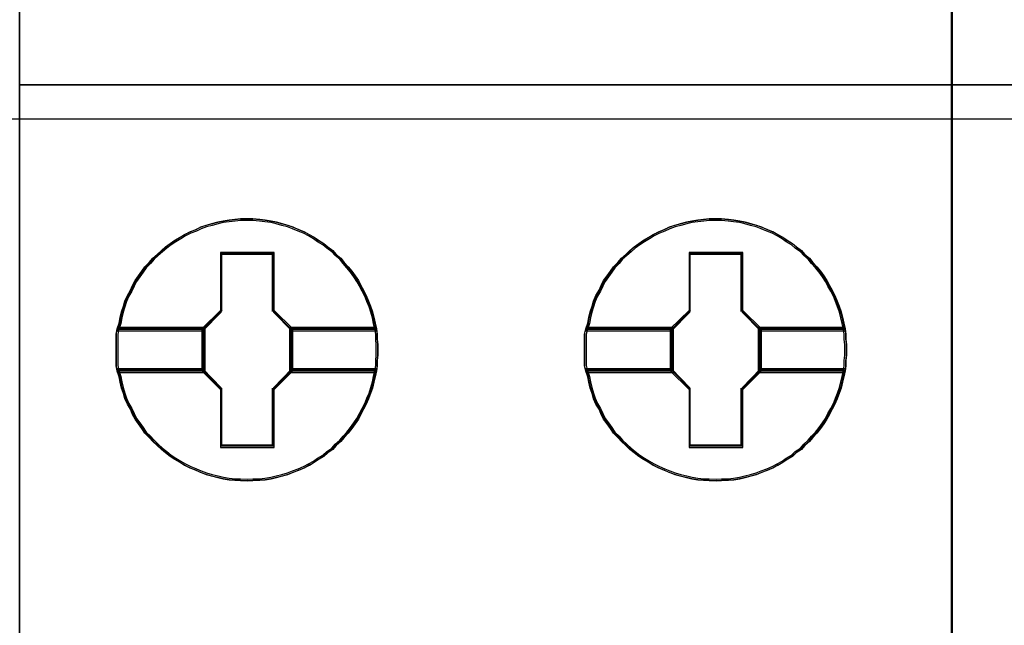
# Model space of a CAD drawing. Extents: x -631805 to -376315, y -40155 to 84873.
# Tile 65 of 256: x -618403 to -618213, y -31714 to -31597. Entities that reach past the tile are written whole.
import ezdxf

# ---------------------------------------------------------------- set-up
doc = ezdxf.new("R2010")
doc.units = 0
doc.header["$MEASUREMENT"] = 0
doc.layers.get('0').update_dxf_attribs({"color": 252})
doc.layers.add('45', color=8, linetype='Continuous')
doc.layers.add('50', color=7, linetype='Continuous')

# ---------------------------------------------------------------- blocks, each defined once
blk = doc.blocks.new('*U1010')
at = {"layer": '50', "color": 7}
blk.add_lwpolyline([(61.983887, -137.34823), (386.017439, -137.34823), (386.017439, -183.650891), (61.983887, -183.650891), (61.983887, -137.34823)], dxfattribs=at)
blk = doc.blocks.new('*U1016')
at = {"layer": '45', "color": 7}
for points in [[(169.995071, -118.993998), (188.008864, -118.993998), (188.008864, -118.993998), (188.008864, -201.999826), (188.008864, -201.999826), (169.995071, -201.999826), (169.995071, -201.999826), (169.995071, -118.993998), (169.995071, -118.993998)], [(169.995071, -182.988857), (188.008864, -182.988857), (169.995071, -182.988857)], [(176.916927, -188.107391), (176.916927, -188.213985), (176.905095, -188.314658), (176.905095, -188.41533), (176.887347, -188.516003), (176.863683, -188.628519), (176.840019, -188.735114), (176.810439, -188.84763), (176.774943, -188.954225), (176.733531, -189.054897), (176.692119, -189.161492), (176.638875, -189.256242), (176.585631, -189.356915), (176.538303, -189.451665), (176.479143, -189.540494), (176.414067, -189.629323), (176.343076, -189.718151), (176.266168, -189.801058), (176.201092, -189.878043), (176.112352, -189.955028), (176.047276, -190.032013), (175.946704, -190.097154), (175.869796, -190.168217), (175.769224, -190.227436), (175.6864, -190.286655), (175.591744, -190.339952), (175.491172, -190.39325), (175.3906, -190.434703), (175.278196, -190.476156), (175.177624, -190.51761), (175.071136, -190.547219), (174.958732, -190.576829), (174.852244, -190.600517), (174.73984, -190.618282), (174.633352, -190.630126), (174.5032, -190.636048), (174.396712, -190.64197), (174.260644, -190.636048), (174.154156, -190.630126), (174.041753, -190.618282), (173.929349, -190.600517), (173.822861, -190.576829), (173.704541, -190.547219), (173.598053, -190.51761), (173.491565, -190.476156), (173.396909, -190.434703), (173.290421, -190.39325), (173.183933, -190.339952), (173.095193, -190.286655), (172.994621, -190.227436), (172.905881, -190.168217), (172.817141, -190.097154), (172.734317, -190.032013), (172.651493, -189.955028), (172.568669, -189.878043), (172.497677, -189.801058), (172.414853, -189.718151), (172.355693, -189.629323), (172.290617, -189.540494), (172.225541, -189.451665), (172.178213, -189.356915), (172.136801, -189.256242), (172.077641, -189.161492), (172.030313, -189.054897), (172.000733, -188.954225), (171.965237, -188.84763), (171.941573, -188.735114), (171.917909, -188.628519), (171.882413, -188.516003), (171.858749, -188.41533), (171.858749, -188.314658), (171.858749, -188.213985), (171.858749, -188.107391), (171.858749, -188.006718), (171.858749, -187.906046), (171.858749, -187.805373), (171.882413, -187.704701), (171.917909, -187.592184), (171.941573, -187.479668), (171.965237, -187.373074), (172.000733, -187.266479), (172.030313, -187.165807), (172.077641, -187.059212), (172.136801, -186.95854), (172.178213, -186.863789), (172.225541, -186.769038), (172.290617, -186.68021), (172.355693, -186.591381), (172.414853, -186.502552), (172.497677, -186.419645), (172.568669, -186.336739), (172.651493, -186.265676), (172.734317, -186.188691), (172.817141, -186.117628), (172.905881, -186.052487), (172.994621, -185.993268), (173.095193, -185.934049), (173.183933, -185.880751), (173.290421, -185.827454), (173.396909, -185.786001), (173.491565, -185.738625), (173.598053, -185.703094), (173.704541, -185.673484), (173.822861, -185.643875), (173.929349, -185.620187), (174.041753, -185.602421), (174.154156, -185.590578), (174.260644, -185.578734), (174.396712, -185.578734), (174.5032, -185.578734), (174.633352, -185.590578), (174.73984, -185.602421), (174.852244, -185.620187), (174.958732, -185.643875), (175.071136, -185.673484), (175.177624, -185.703094), (175.278196, -185.738625), (175.3906, -185.786001), (175.491172, -185.827454), (175.591744, -185.880751), (175.6864, -185.934049), (175.769224, -185.993268), (175.869796, -186.052487), (175.946704, -186.117628), (176.047276, -186.188691), (176.112352, -186.265676), (176.201092, -186.336739), (176.266168, -186.419645), (176.343076, -186.502552), (176.414067, -186.591381), (176.479143, -186.68021), (176.538303, -186.769038), (176.585631, -186.863789), (176.638875, -186.95854), (176.692119, -187.059212), (176.733531, -187.165807), (176.774943, -187.266479), (176.810439, -187.373074), (176.840019, -187.479668), (176.863683, -187.592184), (176.887347, -187.704701), (176.905095, -187.805373), (176.905095, -187.906046), (176.916927, -188.006718), (176.916927, -188.107391)], [(174.39702, -185.578734), (174.260946, -185.578734), (174.154453, -185.590787), (174.042044, -185.60284), (173.929635, -185.620919), (173.823143, -185.645026), (173.704817, -185.675158), (173.598325, -185.705291), (173.491832, -185.74145), (173.397172, -185.789663), (173.290679, -185.831848), (173.184186, -185.886087), (173.095442, -185.940326), (172.994866, -186.000591), (172.906122, -186.060857), (172.817378, -186.127149), (172.73455, -186.199467), (172.651723, -186.277812), (172.568895, -186.350131), (172.4979, -186.434502), (172.415072, -186.518874), (172.35591, -186.609272), (172.290831, -186.69967), (172.225752, -186.790068), (172.178422, -186.886493), (172.137008, -186.982917), (172.077845, -187.085368), (172.030515, -187.193846), (172.000934, -187.296297), (171.965436, -187.404775), (171.941771, -187.513253), (171.918106, -187.627757), (171.882609, -187.742261), (173.533246, -187.742261), (173.888221, -187.380669), (173.888221, -186.247679), (174.899902, -186.247679), (174.899902, -187.380669), (175.254878, -187.742261), (176.887766, -187.742261), (176.864101, -187.627757), (176.840436, -187.513253), (176.810854, -187.404775), (176.775357, -187.296297), (176.733943, -187.193846), (176.692529, -187.085368), (176.639283, -186.982917), (176.586037, -186.886493), (176.538706, -186.790068), (176.479544, -186.69967), (176.414465, -186.609272), (176.34347, -186.518874), (176.266558, -186.434502), (176.20148, -186.350131), (176.112736, -186.277812), (176.047657, -186.199467), (175.94708, -186.127149), (175.870169, -186.060857), (175.769592, -186.000591), (175.686765, -185.940326), (175.592105, -185.886087), (175.491528, -185.831848), (175.390952, -185.789663), (175.278543, -185.74145), (175.177966, -185.705291), (175.071474, -185.675158), (174.959065, -185.645026), (174.852572, -185.620919), (174.740163, -185.60284), (174.63367, -185.590787), (174.503513, -185.578734), (174.39702, -185.578734)], [(171.882609, -187.742261), (173.533246, -187.742261), (173.888221, -187.380669), (173.888221, -186.247679), (174.899902, -186.247679), (174.899902, -187.380669), (175.254878, -187.742261), (176.887766, -187.742261), (176.864101, -187.627757), (176.840436, -187.513253), (176.810854, -187.404775), (176.775357, -187.296297), (176.733943, -187.193846), (176.692529, -187.085368), (176.639283, -186.982917), (176.586037, -186.886493), (176.538706, -186.790068), (176.479544, -186.69967), (176.414465, -186.609272), (176.34347, -186.518874), (176.266558, -186.434502), (176.20148, -186.350131), (176.112736, -186.277812), (176.047657, -186.199467), (175.94708, -186.127149), (175.870169, -186.060857), (175.769592, -186.000591), (175.686765, -185.940326), (175.592105, -185.886087), (175.491528, -185.831848), (175.390952, -185.789663), (175.278543, -185.74145), (175.177966, -185.705291), (175.071474, -185.675158), (174.959065, -185.645026), (174.852572, -185.620919), (174.740163, -185.60284), (174.63367, -185.590787), (174.503513, -185.578734), (174.39702, -185.578734), (174.260946, -185.578734), (174.154453, -185.590787), (174.042044, -185.60284), (173.929635, -185.620919), (173.823143, -185.645026), (173.704817, -185.675158), (173.598325, -185.705291), (173.491832, -185.74145), (173.397172, -185.789663), (173.290679, -185.831848), (173.184186, -185.886087), (173.095442, -185.940326), (172.994866, -186.000591), (172.906122, -186.060857), (172.817378, -186.127149), (172.73455, -186.199467), (172.651723, -186.277812), (172.568895, -186.350131), (172.4979, -186.434502), (172.415072, -186.518874), (172.35591, -186.609272), (172.290831, -186.69967), (172.225752, -186.790068), (172.178422, -186.886493), (172.137008, -186.982917), (172.077845, -187.085368), (172.030515, -187.193846), (172.000934, -187.296297), (171.965436, -187.404775), (171.941771, -187.513253), (171.918106, -187.627757), (171.882609, -187.742261)], [(185.967566, -188.107391), (185.967566, -188.213985), (185.955734, -188.314658), (185.955734, -188.41533), (185.937986, -188.516003), (185.914322, -188.628519), (185.890658, -188.735114), (185.861078, -188.84763), (185.825582, -188.954225), (185.78417, -189.054897), (185.742758, -189.161492), (185.689514, -189.256242), (185.63627, -189.356915), (185.588942, -189.451665), (185.529782, -189.540494), (185.464706, -189.629323), (185.393714, -189.718151), (185.316807, -189.801058), (185.251731, -189.878043), (185.162991, -189.955028), (185.097915, -190.032013), (184.997343, -190.097154), (184.920435, -190.168217), (184.819863, -190.227436), (184.737039, -190.286655), (184.642383, -190.339952), (184.541811, -190.39325), (184.441239, -190.434703), (184.328835, -190.476156), (184.228263, -190.51761), (184.121775, -190.547219), (184.009371, -190.576829), (183.902883, -190.600517), (183.790479, -190.618282), (183.683991, -190.630126), (183.553839, -190.636048), (183.447351, -190.64197), (183.311283, -190.636048), (183.204795, -190.630126), (183.092391, -190.618282), (182.979988, -190.600517), (182.8735, -190.576829), (182.75518, -190.547219), (182.648692, -190.51761), (182.542204, -190.476156), (182.447548, -190.434703), (182.34106, -190.39325), (182.234572, -190.339952), (182.145832, -190.286655), (182.04526, -190.227436), (181.95652, -190.168217), (181.86778, -190.097154), (181.784956, -190.032013), (181.702132, -189.955028), (181.619308, -189.878043), (181.548316, -189.801058), (181.465492, -189.718151), (181.406332, -189.629323), (181.341256, -189.540494), (181.27618, -189.451665), (181.228852, -189.356915), (181.18744, -189.256242), (181.12828, -189.161492), (181.080952, -189.054897), (181.051372, -188.954225), (181.015876, -188.84763), (180.992212, -188.735114), (180.968548, -188.628519), (180.933052, -188.516003), (180.909388, -188.41533), (180.909388, -188.314658), (180.909388, -188.213985), (180.909388, -188.107391), (180.909388, -188.006718), (180.909388, -187.906046), (180.909388, -187.805373), (180.933052, -187.704701), (180.968548, -187.592184), (180.992212, -187.479668), (181.015876, -187.373074), (181.051372, -187.266479), (181.080952, -187.165807), (181.12828, -187.059212), (181.18744, -186.95854), (181.228852, -186.863789), (181.27618, -186.769038), (181.341256, -186.68021), (181.406332, -186.591381), (181.465492, -186.502552), (181.548316, -186.419645), (181.619308, -186.336739), (181.702132, -186.265676), (181.784956, -186.188691), (181.86778, -186.117628), (181.95652, -186.052487), (182.04526, -185.993268), (182.145832, -185.934049), (182.234572, -185.880751), (182.34106, -185.827454), (182.447548, -185.786001), (182.542204, -185.738625), (182.648692, -185.703094), (182.75518, -185.673484), (182.8735, -185.643875), (182.979988, -185.620187), (183.092391, -185.602421), (183.204795, -185.590578), (183.311283, -185.578734), (183.447351, -185.578734), (183.553839, -185.578734), (183.683991, -185.590578), (183.790479, -185.602421), (183.902883, -185.620187), (184.009371, -185.643875), (184.121775, -185.673484), (184.228263, -185.703094), (184.328835, -185.738625), (184.441239, -185.786001), (184.541811, -185.827454), (184.642383, -185.880751), (184.737039, -185.934049), (184.819863, -185.993268), (184.920435, -186.052487), (184.997343, -186.117628), (185.097915, -186.188691), (185.162991, -186.265676), (185.251731, -186.336739), (185.316807, -186.419645), (185.393714, -186.502552), (185.464706, -186.591381), (185.529782, -186.68021), (185.588942, -186.769038), (185.63627, -186.863789), (185.689514, -186.95854), (185.742758, -187.059212), (185.78417, -187.165807), (185.825582, -187.266479), (185.861078, -187.373074), (185.890658, -187.479668), (185.914322, -187.592184), (185.937986, -187.704701), (185.955734, -187.805373), (185.955734, -187.906046), (185.967566, -188.006718), (185.967566, -188.107391)], [(183.447659, -185.578734), (183.311585, -185.578734), (183.205092, -185.590787), (183.092683, -185.60284), (182.980274, -185.620919), (182.873781, -185.645026), (182.755456, -185.675158), (182.648964, -185.705291), (182.542471, -185.74145), (182.447811, -185.789663), (182.341318, -185.831848), (182.234825, -185.886087), (182.146081, -185.940326), (182.045505, -186.000591), (181.956761, -186.060857), (181.868017, -186.127149), (181.785189, -186.199467), (181.702362, -186.277812), (181.619534, -186.350131), (181.548539, -186.434502), (181.465711, -186.518874), (181.406549, -186.609272), (181.34147, -186.69967), (181.276391, -186.790068), (181.229061, -186.886493), (181.187647, -186.982917), (181.128484, -187.085368), (181.081154, -187.193846), (181.051573, -187.296297), (181.016075, -187.404775), (180.99241, -187.513253), (180.968745, -187.627757), (180.933248, -187.742261), (182.583885, -187.742261), (182.93886, -187.380669), (182.93886, -186.247679), (183.950541, -186.247679), (183.950541, -187.380669), (184.305517, -187.742261), (185.938405, -187.742261), (185.91474, -187.627757), (185.891075, -187.513253), (185.861493, -187.404775), (185.825996, -187.296297), (185.784582, -187.193846), (185.743168, -187.085368), (185.689922, -186.982917), (185.636675, -186.886493), (185.589345, -186.790068), (185.530183, -186.69967), (185.465104, -186.609272), (185.394109, -186.518874), (185.317197, -186.434502), (185.252119, -186.350131), (185.163375, -186.277812), (185.098296, -186.199467), (184.997719, -186.127149), (184.920808, -186.060857), (184.820231, -186.000591), (184.737404, -185.940326), (184.642744, -185.886087), (184.542167, -185.831848), (184.441591, -185.789663), (184.329182, -185.74145), (184.228605, -185.705291), (184.122113, -185.675158), (184.009704, -185.645026), (183.903211, -185.620919), (183.790802, -185.60284), (183.684309, -185.590787), (183.554152, -185.578734), (183.447659, -185.578734)], [(180.933248, -187.742261), (182.583885, -187.742261), (182.93886, -187.380669), (182.93886, -186.247679), (183.950541, -186.247679), (183.950541, -187.380669), (184.305517, -187.742261), (185.938405, -187.742261), (185.91474, -187.627757), (185.891075, -187.513253), (185.861493, -187.404775), (185.825996, -187.296297), (185.784582, -187.193846), (185.743168, -187.085368), (185.689922, -186.982917), (185.636675, -186.886493), (185.589345, -186.790068), (185.530183, -186.69967), (185.465104, -186.609272), (185.394109, -186.518874), (185.317197, -186.434502), (185.252119, -186.350131), (185.163375, -186.277812), (185.098296, -186.199467), (184.997719, -186.127149), (184.920808, -186.060857), (184.820231, -186.000591), (184.737404, -185.940326), (184.642744, -185.886087), (184.542167, -185.831848), (184.441591, -185.789663), (184.329182, -185.74145), (184.228605, -185.705291), (184.122113, -185.675158), (184.009704, -185.645026), (183.903211, -185.620919), (183.790802, -185.60284), (183.684309, -185.590787), (183.554152, -185.578734), (183.447659, -185.578734), (183.311585, -185.578734), (183.205092, -185.590787), (183.092683, -185.60284), (182.980274, -185.620919), (182.873781, -185.645026), (182.755456, -185.675158), (182.648964, -185.705291), (182.542471, -185.74145), (182.447811, -185.789663), (182.341318, -185.831848), (182.234825, -185.886087), (182.146081, -185.940326), (182.045505, -186.000591), (181.956761, -186.060857), (181.868017, -186.127149), (181.785189, -186.199467), (181.702362, -186.277812), (181.619534, -186.350131), (181.548539, -186.434502), (181.465711, -186.518874), (181.406549, -186.609272), (181.34147, -186.69967), (181.276391, -186.790068), (181.229061, -186.886493), (181.187647, -186.982917), (181.128484, -187.085368), (181.081154, -187.193846), (181.051573, -187.296297), (181.016075, -187.404775), (180.99241, -187.513253), (180.968745, -187.627757), (180.933248, -187.742261)], [(174.396869, -185.610511), (174.262525, -185.610511), (174.157386, -185.62221), (174.046406, -185.633909), (173.935426, -185.651458), (173.830287, -185.674856), (173.713466, -185.704103), (173.608327, -185.733351), (173.503188, -185.768448), (173.409731, -185.815244), (173.304592, -185.856191), (173.199453, -185.908836), (173.111837, -185.961482), (173.012539, -186.019977), (172.924924, -186.078472), (172.837308, -186.142816), (172.755533, -186.21301), (172.673758, -186.289054), (172.591984, -186.359248), (172.521891, -186.441141), (172.440116, -186.523034), (172.381706, -186.610777), (172.317454, -186.698519), (172.253202, -186.786262), (172.206474, -186.879854), (172.165587, -186.973446), (172.107176, -187.072887), (172.060448, -187.178178), (172.031242, -187.27762), (171.996196, -187.382911), (171.972832, -187.488202), (171.949468, -187.599343), (171.914421, -187.710483), (173.544075, -187.710483), (173.894539, -187.359513), (173.894539, -186.259806), (174.893359, -186.259806), (174.893359, -187.359513), (175.243822, -187.710483), (176.855953, -187.710483), (176.832589, -187.599343), (176.809225, -187.488202), (176.78002, -187.382911), (176.744973, -187.27762), (176.704086, -187.178178), (176.663199, -187.072887), (176.610629, -186.973446), (176.55806, -186.879854), (176.511331, -186.786262), (176.452921, -186.698519), (176.388669, -186.610777), (176.318576, -186.523034), (176.242643, -186.441141), (176.178391, -186.359248), (176.090775, -186.289054), (176.026524, -186.21301), (175.927226, -186.142816), (175.851292, -186.078472), (175.751994, -186.019977), (175.670219, -185.961482), (175.576762, -185.908836), (175.477465, -185.856191), (175.378167, -185.815244), (175.267187, -185.768448), (175.167889, -185.733351), (175.06275, -185.704103), (174.95177, -185.674856), (174.846631, -185.651458), (174.735651, -185.633909), (174.630512, -185.62221), (174.502008, -185.610511), (174.396869, -185.610511)], [(171.914421, -187.710483), (173.544075, -187.710483), (173.894539, -187.359513), (173.894539, -186.259806), (174.893359, -186.259806), (174.893359, -187.359513), (175.243822, -187.710483), (176.855953, -187.710483), (176.832589, -187.599343), (176.809225, -187.488202), (176.78002, -187.382911), (176.744973, -187.27762), (176.704086, -187.178178), (176.663199, -187.072887), (176.610629, -186.973446), (176.55806, -186.879854), (176.511331, -186.786262), (176.452921, -186.698519), (176.388669, -186.610777), (176.318576, -186.523034), (176.242643, -186.441141), (176.178391, -186.359248), (176.090775, -186.289054), (176.026524, -186.21301), (175.927226, -186.142816), (175.851292, -186.078472), (175.751994, -186.019977), (175.670219, -185.961482), (175.576762, -185.908836), (175.477465, -185.856191), (175.378167, -185.815244), (175.267187, -185.768448), (175.167889, -185.733351), (175.06275, -185.704103), (174.95177, -185.674856), (174.846631, -185.651458), (174.735651, -185.633909), (174.630512, -185.62221), (174.502008, -185.610511), (174.396869, -185.610511), (174.262525, -185.610511), (174.157386, -185.62221), (174.046406, -185.633909), (173.935426, -185.651458), (173.830287, -185.674856), (173.713466, -185.704103), (173.608327, -185.733351), (173.503188, -185.768448), (173.409731, -185.815244), (173.304592, -185.856191), (173.199453, -185.908836), (173.111837, -185.961482), (173.012539, -186.019977), (172.924924, -186.078472), (172.837308, -186.142816), (172.755533, -186.21301), (172.673758, -186.289054), (172.591984, -186.359248), (172.521891, -186.441141), (172.440116, -186.523034), (172.381706, -186.610777), (172.317454, -186.698519), (172.253202, -186.786262), (172.206474, -186.879854), (172.165587, -186.973446), (172.107176, -187.072887), (172.060448, -187.178178), (172.031242, -187.27762), (171.996196, -187.382911), (171.972832, -187.488202), (171.949468, -187.599343), (171.914421, -187.710483)], [(183.447508, -185.610511), (183.313164, -185.610511), (183.208025, -185.62221), (183.097045, -185.633909), (182.986065, -185.651458), (182.880926, -185.674856), (182.764105, -185.704103), (182.658966, -185.733351), (182.553827, -185.768448), (182.46037, -185.815244), (182.355231, -185.856191), (182.250092, -185.908836), (182.162476, -185.961482), (182.063178, -186.019977), (181.975563, -186.078472), (181.887947, -186.142816), (181.806172, -186.21301), (181.724397, -186.289054), (181.642623, -186.359248), (181.57253, -186.441141), (181.490755, -186.523034), (181.432345, -186.610777), (181.368093, -186.698519), (181.303841, -186.786262), (181.257113, -186.879854), (181.216226, -186.973446), (181.157815, -187.072887), (181.111087, -187.178178), (181.081881, -187.27762), (181.046835, -187.382911), (181.023471, -187.488202), (181.000106, -187.599343), (180.96506, -187.710483), (182.594714, -187.710483), (182.945178, -187.359513), (182.945178, -186.259806), (183.943998, -186.259806), (183.943998, -187.359513), (184.294461, -187.710483), (185.906592, -187.710483), (185.883228, -187.599343), (185.859864, -187.488202), (185.830659, -187.382911), (185.795612, -187.27762), (185.754725, -187.178178), (185.713838, -187.072887), (185.661268, -186.973446), (185.608699, -186.879854), (185.56197, -186.786262), (185.50356, -186.698519), (185.439308, -186.610777), (185.369215, -186.523034), (185.293282, -186.441141), (185.22903, -186.359248), (185.141414, -186.289054), (185.077163, -186.21301), (184.977865, -186.142816), (184.901931, -186.078472), (184.802633, -186.019977), (184.720858, -185.961482), (184.627401, -185.908836), (184.528103, -185.856191), (184.428806, -185.815244), (184.317826, -185.768448), (184.218528, -185.733351), (184.113389, -185.704103), (184.002409, -185.674856), (183.89727, -185.651458), (183.78629, -185.633909), (183.681151, -185.62221), (183.552647, -185.610511), (183.447508, -185.610511)], [(180.96506, -187.710483), (182.594714, -187.710483), (182.945178, -187.359513), (182.945178, -186.259806), (183.943998, -186.259806), (183.943998, -187.359513), (184.294461, -187.710483), (185.906592, -187.710483), (185.883228, -187.599343), (185.859864, -187.488202), (185.830659, -187.382911), (185.795612, -187.27762), (185.754725, -187.178178), (185.713838, -187.072887), (185.661268, -186.973446), (185.608699, -186.879854), (185.56197, -186.786262), (185.50356, -186.698519), (185.439308, -186.610777), (185.369215, -186.523034), (185.293282, -186.441141), (185.22903, -186.359248), (185.141414, -186.289054), (185.077163, -186.21301), (184.977865, -186.142816), (184.901931, -186.078472), (184.802633, -186.019977), (184.720858, -185.961482), (184.627401, -185.908836), (184.528103, -185.856191), (184.428806, -185.815244), (184.317826, -185.768448), (184.218528, -185.733351), (184.113389, -185.704103), (184.002409, -185.674856), (183.89727, -185.651458), (183.78629, -185.633909), (183.681151, -185.62221), (183.552647, -185.610511), (183.447508, -185.610511), (183.313164, -185.610511), (183.208025, -185.62221), (183.097045, -185.633909), (182.986065, -185.651458), (182.880926, -185.674856), (182.764105, -185.704103), (182.658966, -185.733351), (182.553827, -185.768448), (182.46037, -185.815244), (182.355231, -185.856191), (182.250092, -185.908836), (182.162476, -185.961482), (182.063178, -186.019977), (181.975563, -186.078472), (181.887947, -186.142816), (181.806172, -186.21301), (181.724397, -186.289054), (181.642623, -186.359248), (181.57253, -186.441141), (181.490755, -186.523034), (181.432345, -186.610777), (181.368093, -186.698519), (181.303841, -186.786262), (181.257113, -186.879854), (181.216226, -186.973446), (181.157815, -187.072887), (181.111087, -187.178178), (181.081881, -187.27762), (181.046835, -187.382911), (181.023471, -187.488202), (181.000106, -187.599343), (180.96506, -187.710483)], [(174.912443, -186.227527), (173.876489, -186.227527), (173.876489, -187.345919), (173.512996, -187.702853), (173.512996, -188.517851), (173.876489, -188.874785), (173.876489, -189.993177), (174.912443, -189.993177), (174.912443, -188.874785), (175.275936, -188.517851), (175.275936, -187.702853), (174.912443, -187.345919), (174.912443, -186.227527)], [(174.893749, -186.259305), (173.895183, -186.259305), (173.895183, -187.358821), (173.544809, -187.70973), (173.544809, -188.510973), (173.895183, -188.861883), (173.895183, -189.961399), (174.893749, -189.961399), (174.893749, -188.861883), (175.244123, -188.510973), (175.244123, -187.70973), (174.893749, -187.358821), (174.893749, -186.259305)], [(173.886792, -186.25136), (174.902139, -186.25136), (173.886792, -186.25136)], [(173.886792, -187.368874), (173.886792, -186.25136), (173.886792, -187.368874)], [(174.883582, -187.368874), (174.883582, -186.25136), (174.883582, -187.368874)], [(183.962535, -186.227527), (182.925023, -186.227527), (182.925023, -187.345919), (182.560984, -187.702853), (182.560984, -188.517851), (182.925023, -188.874785), (182.925023, -189.993177), (183.962535, -189.993177), (183.962535, -188.874785), (184.326575, -188.517851), (184.326575, -187.702853), (183.962535, -187.345919), (183.962535, -186.227527)], [(182.93478, -186.25136), (183.952778, -186.25136), (182.93478, -186.25136)], [(182.93478, -187.368874), (182.93478, -186.25136), (182.93478, -187.368874)], [(183.934221, -187.368874), (183.934221, -186.25136), (183.934221, -187.368874)], [(173.534205, -187.721076), (173.90535, -187.350337), (173.534205, -187.721076)], [(175.254727, -187.721076), (174.883582, -187.350337), (175.254727, -187.721076)], [(182.584844, -187.721076), (182.953338, -187.350337), (182.584844, -187.721076)], [(184.302715, -187.721076), (183.934221, -187.350337), (184.302715, -187.721076)], [(173.579272, -187.676058), (171.883068, -187.676058), (171.858749, -187.783839), (171.858749, -187.89162), (171.858749, -187.999401), (171.858749, -188.107182), (171.858749, -188.221303), (171.858749, -188.329084), (171.858749, -188.436865), (171.883068, -188.544646), (173.579272, -188.544646), (173.579272, -187.676058)], [(173.579272, -188.544646), (173.579272, -187.676058), (171.883068, -187.676058), (171.858749, -187.783839), (171.858749, -187.89162), (171.858749, -187.999401), (171.858749, -188.107182), (171.858749, -188.221303), (171.858749, -188.329084), (171.858749, -188.436865), (171.883068, -188.544646), (173.579272, -188.544646)], [(176.886549, -187.676058), (175.20966, -187.676058), (175.20966, -188.544646), (176.886549, -188.544646), (176.904776, -188.436865), (176.904776, -188.329084), (176.916927, -188.221303), (176.916927, -188.107182), (176.916927, -187.999401), (176.904776, -187.89162), (176.904776, -187.783839), (176.886549, -187.676058)], [(175.20966, -187.676058), (175.20966, -188.544646), (176.886549, -188.544646), (176.904776, -188.436865), (176.904776, -188.329084), (176.916927, -188.221303), (176.916927, -188.107182), (176.916927, -187.999401), (176.904776, -187.89162), (176.904776, -187.783839), (176.886549, -187.676058), (175.20966, -187.676058)], [(182.62726, -187.676058), (180.933669, -187.676058), (180.909388, -187.783839), (180.909388, -187.89162), (180.909388, -187.999401), (180.909388, -188.107182), (180.909388, -188.221303), (180.909388, -188.329084), (180.909388, -188.436865), (180.933669, -188.544646), (182.62726, -188.544646), (182.62726, -187.676058)], [(182.62726, -188.544646), (182.62726, -187.676058), (180.933669, -187.676058), (180.909388, -187.783839), (180.909388, -187.89162), (180.909388, -187.999401), (180.909388, -188.107182), (180.909388, -188.221303), (180.909388, -188.329084), (180.909388, -188.436865), (180.933669, -188.544646), (182.62726, -188.544646)], [(185.937188, -187.676058), (184.260299, -187.676058), (184.260299, -188.544646), (185.937188, -188.544646), (185.955415, -188.436865), (185.955415, -188.329084), (185.967566, -188.221303), (185.967566, -188.107182), (185.967566, -187.999401), (185.955415, -187.89162), (185.955415, -187.783839), (185.937188, -187.676058)], [(184.260299, -187.676058), (184.260299, -188.544646), (185.937188, -188.544646), (185.955415, -188.436865), (185.955415, -188.329084), (185.967566, -188.221303), (185.967566, -188.107182), (185.967566, -187.999401), (185.955415, -187.89162), (185.955415, -187.783839), (185.937188, -187.676058), (184.260299, -187.676058)], [(173.54746, -187.707835), (171.913981, -187.707835), (171.890562, -187.80773), (171.890562, -187.907625), (171.890562, -188.007519), (171.890562, -188.107414), (171.890562, -188.213185), (171.890562, -188.313079), (171.890562, -188.412974), (171.913981, -188.512869), (173.54746, -188.512869), (173.54746, -187.707835)], [(173.54746, -188.512869), (173.54746, -187.707835), (171.913981, -187.707835), (171.890562, -187.80773), (171.890562, -187.907625), (171.890562, -188.007519), (171.890562, -188.107414), (171.890562, -188.213185), (171.890562, -188.313079), (171.890562, -188.412974), (171.913981, -188.512869), (173.54746, -188.512869)], [(171.906468, -187.699891), (173.555413, -187.699891), (171.906468, -187.699891)], [(173.534205, -187.699891), (173.534205, -188.520813), (173.534205, -187.699891)], [(175.233519, -187.699891), (176.863907, -187.699891), (175.233519, -187.699891)], [(175.233519, -187.699891), (175.233519, -188.520813), (175.233519, -187.699891)], [(176.855869, -187.707835), (175.241472, -187.707835), (175.241472, -188.512869), (176.855869, -188.512869), (176.873416, -188.412974), (176.873416, -188.313079), (176.885115, -188.213185), (176.885115, -188.107414), (176.885115, -188.007519), (176.873416, -187.907625), (176.873416, -187.80773), (176.855869, -187.707835)], [(175.241472, -187.707835), (175.241472, -188.512869), (176.855869, -188.512869), (176.873416, -188.412974), (176.873416, -188.313079), (176.885115, -188.213185), (176.885115, -188.107414), (176.885115, -188.007519), (176.873416, -187.907625), (176.873416, -187.80773), (176.855869, -187.707835), (175.241472, -187.707835)], [(182.595448, -187.707835), (180.964582, -187.707835), (180.941201, -187.80773), (180.941201, -187.907625), (180.941201, -188.007519), (180.941201, -188.107414), (180.941201, -188.213185), (180.941201, -188.313079), (180.941201, -188.412974), (180.964582, -188.512869), (182.595448, -188.512869), (182.595448, -187.707835)], [(182.595448, -188.512869), (182.595448, -187.707835), (180.964582, -187.707835), (180.941201, -187.80773), (180.941201, -187.907625), (180.941201, -188.007519), (180.941201, -188.107414), (180.941201, -188.213185), (180.941201, -188.313079), (180.941201, -188.412974), (180.964582, -188.512869), (182.595448, -188.512869)], [(180.957107, -187.699891), (182.603401, -187.699891), (180.957107, -187.699891)], [(182.584844, -187.699891), (182.584844, -188.520813), (182.584844, -187.699891)], [(184.284158, -187.699891), (185.914545, -187.699891), (184.284158, -187.699891)], [(184.284158, -187.699891), (184.284158, -188.520813), (184.284158, -187.699891)], [(185.906507, -187.707835), (184.292111, -187.707835), (184.292111, -188.512869), (185.906507, -188.512869), (185.924055, -188.412974), (185.924055, -188.313079), (185.935754, -188.213185), (185.935754, -188.107414), (185.935754, -188.007519), (185.924055, -187.907625), (185.924055, -187.80773), (185.906507, -187.707835)], [(184.292111, -187.707835), (184.292111, -188.512869), (185.906507, -188.512869), (185.924055, -188.412974), (185.924055, -188.313079), (185.935754, -188.213185), (185.935754, -188.107414), (185.935754, -188.007519), (185.924055, -187.907625), (185.924055, -187.80773), (185.906507, -187.707835), (184.292111, -187.707835)], [(176.887766, -188.478443), (175.254878, -188.478443), (174.899902, -188.840035), (174.899902, -189.973024), (173.888221, -189.973024), (173.888221, -188.840035), (173.533246, -188.478443), (171.882609, -188.478443), (171.918106, -188.592947), (171.941771, -188.701425), (171.965436, -188.815929), (172.000934, -188.924407), (172.030515, -189.026858), (172.077845, -189.135335), (172.137008, -189.23176), (172.178422, -189.334211), (172.225752, -189.430636), (172.290831, -189.521034), (172.35591, -189.611432), (172.415072, -189.70183), (172.4979, -189.786202), (172.568895, -189.864547), (172.651723, -189.942892), (172.73455, -190.021237), (172.817378, -190.087529), (172.906122, -190.159847), (172.994866, -190.220112), (173.095442, -190.280378), (173.184186, -190.334617), (173.290679, -190.388855), (173.397172, -190.431041), (173.491832, -190.473227), (173.598325, -190.515413), (173.704817, -190.545545), (173.823143, -190.575678), (173.929635, -190.599784), (174.042044, -190.617864), (174.154453, -190.629917), (174.260946, -190.635944), (174.39702, -190.64197), (174.503513, -190.635944), (174.63367, -190.629917), (174.740163, -190.617864), (174.852572, -190.599784), (174.959065, -190.575678), (175.071474, -190.545545), (175.177966, -190.515413), (175.278543, -190.473227), (175.390952, -190.431041), (175.491528, -190.388855), (175.592105, -190.334617), (175.686765, -190.280378), (175.769592, -190.220112), (175.870169, -190.159847), (175.94708, -190.087529), (176.047657, -190.021237), (176.112736, -189.942892), (176.20148, -189.864547), (176.266558, -189.786202), (176.34347, -189.70183), (176.414465, -189.611432), (176.479544, -189.521034), (176.538706, -189.430636), (176.586037, -189.334211), (176.639283, -189.23176), (176.692529, -189.135335), (176.733943, -189.026858), (176.775357, -188.924407), (176.810854, -188.815929), (176.840436, -188.701425), (176.864101, -188.592947), (176.887766, -188.478443)], [(173.888221, -189.973024), (173.888221, -188.840035), (173.533246, -188.478443), (171.882609, -188.478443), (171.918106, -188.592947), (171.941771, -188.701425), (171.965436, -188.815929), (172.000934, -188.924407), (172.030515, -189.026858), (172.077845, -189.135335), (172.137008, -189.23176), (172.178422, -189.334211), (172.225752, -189.430636), (172.290831, -189.521034), (172.35591, -189.611432), (172.415072, -189.70183), (172.4979, -189.786202), (172.568895, -189.864547), (172.651723, -189.942892), (172.73455, -190.021237), (172.817378, -190.087529), (172.906122, -190.159847), (172.994866, -190.220112), (173.095442, -190.280378), (173.184186, -190.334617), (173.290679, -190.388855), (173.397172, -190.431041), (173.491832, -190.473227), (173.598325, -190.515413), (173.704817, -190.545545), (173.823143, -190.575678), (173.929635, -190.599784), (174.042044, -190.617864), (174.154453, -190.629917), (174.260946, -190.635944), (174.39702, -190.64197), (174.503513, -190.635944), (174.63367, -190.629917), (174.740163, -190.617864), (174.852572, -190.599784), (174.959065, -190.575678), (175.071474, -190.545545), (175.177966, -190.515413), (175.278543, -190.473227), (175.390952, -190.431041), (175.491528, -190.388855), (175.592105, -190.334617), (175.686765, -190.280378), (175.769592, -190.220112), (175.870169, -190.159847), (175.94708, -190.087529), (176.047657, -190.021237), (176.112736, -189.942892), (176.20148, -189.864547), (176.266558, -189.786202), (176.34347, -189.70183), (176.414465, -189.611432), (176.479544, -189.521034), (176.538706, -189.430636), (176.586037, -189.334211), (176.639283, -189.23176), (176.692529, -189.135335), (176.733943, -189.026858), (176.775357, -188.924407), (176.810854, -188.815929), (176.840436, -188.701425), (176.864101, -188.592947), (176.887766, -188.478443), (175.254878, -188.478443), (174.899902, -188.840035), (174.899902, -189.973024), (173.888221, -189.973024)], [(171.906468, -188.502276), (173.555413, -188.502276), (171.906468, -188.502276)], [(176.855953, -188.51022), (175.243822, -188.51022), (174.893359, -188.861191), (174.893359, -189.960897), (173.894539, -189.960897), (173.894539, -188.861191), (173.544075, -188.51022), (171.914421, -188.51022), (171.949468, -188.621361), (171.972832, -188.726652), (171.996196, -188.837793), (172.031242, -188.943084), (172.060448, -189.042525), (172.107176, -189.147816), (172.165587, -189.241408), (172.206474, -189.34085), (172.253202, -189.434442), (172.317454, -189.522185), (172.381706, -189.609927), (172.440116, -189.69767), (172.521891, -189.779563), (172.591984, -189.855606), (172.673758, -189.93165), (172.755533, -190.007694), (172.837308, -190.072038), (172.924924, -190.142232), (173.012539, -190.200727), (173.111837, -190.259222), (173.199453, -190.311868), (173.304592, -190.364513), (173.409731, -190.40546), (173.503188, -190.446406), (173.608327, -190.487353), (173.713466, -190.5166), (173.830287, -190.545848), (173.935426, -190.569246), (174.046406, -190.586794), (174.157386, -190.598493), (174.262525, -190.604343), (174.396869, -190.610192), (174.502008, -190.604343), (174.630512, -190.598493), (174.735651, -190.586794), (174.846631, -190.569246), (174.95177, -190.545848), (175.06275, -190.5166), (175.167889, -190.487353), (175.267187, -190.446406), (175.378167, -190.40546), (175.477465, -190.364513), (175.576762, -190.311868), (175.670219, -190.259222), (175.751994, -190.200727), (175.851292, -190.142232), (175.927226, -190.072038), (176.026524, -190.007694), (176.090775, -189.93165), (176.178391, -189.855606), (176.242643, -189.779563), (176.318576, -189.69767), (176.388669, -189.609927), (176.452921, -189.522185), (176.511331, -189.434442), (176.55806, -189.34085), (176.610629, -189.241408), (176.663199, -189.147816), (176.704086, -189.042525), (176.744973, -188.943084), (176.78002, -188.837793), (176.809225, -188.726652), (176.832589, -188.621361), (176.855953, -188.51022)], [(173.894539, -189.960897), (173.894539, -188.861191), (173.544075, -188.51022), (171.914421, -188.51022), (171.949468, -188.621361), (171.972832, -188.726652), (171.996196, -188.837793), (172.031242, -188.943084), (172.060448, -189.042525), (172.107176, -189.147816), (172.165587, -189.241408), (172.206474, -189.34085), (172.253202, -189.434442), (172.317454, -189.522185), (172.381706, -189.609927), (172.440116, -189.69767), (172.521891, -189.779563), (172.591984, -189.855606), (172.673758, -189.93165), (172.755533, -190.007694), (172.837308, -190.072038), (172.924924, -190.142232), (173.012539, -190.200727), (173.111837, -190.259222), (173.199453, -190.311868), (173.304592, -190.364513), (173.409731, -190.40546), (173.503188, -190.446406), (173.608327, -190.487353), (173.713466, -190.5166), (173.830287, -190.545848), (173.935426, -190.569246), (174.046406, -190.586794), (174.157386, -190.598493), (174.262525, -190.604343), (174.396869, -190.610192), (174.502008, -190.604343), (174.630512, -190.598493), (174.735651, -190.586794), (174.846631, -190.569246), (174.95177, -190.545848), (175.06275, -190.5166), (175.167889, -190.487353), (175.267187, -190.446406), (175.378167, -190.40546), (175.477465, -190.364513), (175.576762, -190.311868), (175.670219, -190.259222), (175.751994, -190.200727), (175.851292, -190.142232), (175.927226, -190.072038), (176.026524, -190.007694), (176.090775, -189.93165), (176.178391, -189.855606), (176.242643, -189.779563), (176.318576, -189.69767), (176.388669, -189.609927), (176.452921, -189.522185), (176.511331, -189.434442), (176.55806, -189.34085), (176.610629, -189.241408), (176.663199, -189.147816), (176.704086, -189.042525), (176.744973, -188.943084), (176.78002, -188.837793), (176.809225, -188.726652), (176.832589, -188.621361), (176.855953, -188.51022), (175.243822, -188.51022), (174.893359, -188.861191), (174.893359, -189.960897), (173.894539, -189.960897)], [(173.534205, -188.502276), (173.90535, -188.870367), (173.534205, -188.502276)], [(175.254727, -188.502276), (174.883582, -188.870367), (175.254727, -188.502276)], [(175.233519, -188.502276), (176.863907, -188.502276), (175.233519, -188.502276)], [(185.938405, -188.478443), (184.305517, -188.478443), (183.950541, -188.840035), (183.950541, -189.973024), (182.93886, -189.973024), (182.93886, -188.840035), (182.583885, -188.478443), (180.933248, -188.478443), (180.968745, -188.592947), (180.99241, -188.701425), (181.016075, -188.815929), (181.051573, -188.924407), (181.081154, -189.026858), (181.128484, -189.135335), (181.187647, -189.23176), (181.229061, -189.334211), (181.276391, -189.430636), (181.34147, -189.521034), (181.406549, -189.611432), (181.465711, -189.70183), (181.548539, -189.786202), (181.619534, -189.864547), (181.702362, -189.942892), (181.785189, -190.021237), (181.868017, -190.087529), (181.956761, -190.159847), (182.045505, -190.220112), (182.146081, -190.280378), (182.234825, -190.334617), (182.341318, -190.388855), (182.447811, -190.431041), (182.542471, -190.473227), (182.648964, -190.515413), (182.755456, -190.545545), (182.873781, -190.575678), (182.980274, -190.599784), (183.092683, -190.617864), (183.205092, -190.629917), (183.311585, -190.635944), (183.447659, -190.64197), (183.554152, -190.635944), (183.684309, -190.629917), (183.790802, -190.617864), (183.903211, -190.599784), (184.009704, -190.575678), (184.122113, -190.545545), (184.228605, -190.515413), (184.329182, -190.473227), (184.441591, -190.431041), (184.542167, -190.388855), (184.642744, -190.334617), (184.737404, -190.280378), (184.820231, -190.220112), (184.920808, -190.159847), (184.997719, -190.087529), (185.098296, -190.021237), (185.163375, -189.942892), (185.252119, -189.864547), (185.317197, -189.786202), (185.394109, -189.70183), (185.465104, -189.611432), (185.530183, -189.521034), (185.589345, -189.430636), (185.636675, -189.334211), (185.689922, -189.23176), (185.743168, -189.135335), (185.784582, -189.026858), (185.825996, -188.924407), (185.861493, -188.815929), (185.891075, -188.701425), (185.91474, -188.592947), (185.938405, -188.478443)], [(182.93886, -189.973024), (182.93886, -188.840035), (182.583885, -188.478443), (180.933248, -188.478443), (180.968745, -188.592947), (180.99241, -188.701425), (181.016075, -188.815929), (181.051573, -188.924407), (181.081154, -189.026858), (181.128484, -189.135335), (181.187647, -189.23176), (181.229061, -189.334211), (181.276391, -189.430636), (181.34147, -189.521034), (181.406549, -189.611432), (181.465711, -189.70183), (181.548539, -189.786202), (181.619534, -189.864547), (181.702362, -189.942892), (181.785189, -190.021237), (181.868017, -190.087529), (181.956761, -190.159847), (182.045505, -190.220112), (182.146081, -190.280378), (182.234825, -190.334617), (182.341318, -190.388855), (182.447811, -190.431041), (182.542471, -190.473227), (182.648964, -190.515413), (182.755456, -190.545545), (182.873781, -190.575678), (182.980274, -190.599784), (183.092683, -190.617864), (183.205092, -190.629917), (183.311585, -190.635944), (183.447659, -190.64197), (183.554152, -190.635944), (183.684309, -190.629917), (183.790802, -190.617864), (183.903211, -190.599784), (184.009704, -190.575678), (184.122113, -190.545545), (184.228605, -190.515413), (184.329182, -190.473227), (184.441591, -190.431041), (184.542167, -190.388855), (184.642744, -190.334617), (184.737404, -190.280378), (184.820231, -190.220112), (184.920808, -190.159847), (184.997719, -190.087529), (185.098296, -190.021237), (185.163375, -189.942892), (185.252119, -189.864547), (185.317197, -189.786202), (185.394109, -189.70183), (185.465104, -189.611432), (185.530183, -189.521034), (185.589345, -189.430636), (185.636675, -189.334211), (185.689922, -189.23176), (185.743168, -189.135335), (185.784582, -189.026858), (185.825996, -188.924407), (185.861493, -188.815929), (185.891075, -188.701425), (185.91474, -188.592947), (185.938405, -188.478443), (184.305517, -188.478443), (183.950541, -188.840035), (183.950541, -189.973024), (182.93886, -189.973024)], [(180.957107, -188.502276), (182.603401, -188.502276), (180.957107, -188.502276)], [(185.906592, -188.51022), (184.294461, -188.51022), (183.943998, -188.861191), (183.943998, -189.960897), (182.945178, -189.960897), (182.945178, -188.861191), (182.594714, -188.51022), (180.96506, -188.51022), (181.000106, -188.621361), (181.023471, -188.726652), (181.046835, -188.837793), (181.081881, -188.943084), (181.111087, -189.042525), (181.157815, -189.147816), (181.216226, -189.241408), (181.257113, -189.34085), (181.303841, -189.434442), (181.368093, -189.522185), (181.432345, -189.609927), (181.490755, -189.69767), (181.57253, -189.779563), (181.642623, -189.855606), (181.724397, -189.93165), (181.806172, -190.007694), (181.887947, -190.072038), (181.975563, -190.142232), (182.063178, -190.200727), (182.162476, -190.259222), (182.250092, -190.311868), (182.355231, -190.364513), (182.46037, -190.40546), (182.553827, -190.446406), (182.658966, -190.487353), (182.764105, -190.5166), (182.880926, -190.545848), (182.986065, -190.569246), (183.097045, -190.586794), (183.208025, -190.598493), (183.313164, -190.604343), (183.447508, -190.610192), (183.552647, -190.604343), (183.681151, -190.598493), (183.78629, -190.586794), (183.89727, -190.569246), (184.002409, -190.545848), (184.113389, -190.5166), (184.218528, -190.487353), (184.317826, -190.446406), (184.428806, -190.40546), (184.528103, -190.364513), (184.627401, -190.311868), (184.720858, -190.259222), (184.802633, -190.200727), (184.901931, -190.142232), (184.977865, -190.072038), (185.077163, -190.007694), (185.141414, -189.93165), (185.22903, -189.855606), (185.293282, -189.779563), (185.369215, -189.69767), (185.439308, -189.609927), (185.50356, -189.522185), (185.56197, -189.434442), (185.608699, -189.34085), (185.661268, -189.241408), (185.713838, -189.147816), (185.754725, -189.042525), (185.795612, -188.943084), (185.830659, -188.837793), (185.859864, -188.726652), (185.883228, -188.621361), (185.906592, -188.51022)], [(182.945178, -189.960897), (182.945178, -188.861191), (182.594714, -188.51022), (180.96506, -188.51022), (181.000106, -188.621361), (181.023471, -188.726652), (181.046835, -188.837793), (181.081881, -188.943084), (181.111087, -189.042525), (181.157815, -189.147816), (181.216226, -189.241408), (181.257113, -189.34085), (181.303841, -189.434442), (181.368093, -189.522185), (181.432345, -189.609927), (181.490755, -189.69767), (181.57253, -189.779563), (181.642623, -189.855606), (181.724397, -189.93165), (181.806172, -190.007694), (181.887947, -190.072038), (181.975563, -190.142232), (182.063178, -190.200727), (182.162476, -190.259222), (182.250092, -190.311868), (182.355231, -190.364513), (182.46037, -190.40546), (182.553827, -190.446406), (182.658966, -190.487353), (182.764105, -190.5166), (182.880926, -190.545848), (182.986065, -190.569246), (183.097045, -190.586794), (183.208025, -190.598493), (183.313164, -190.604343), (183.447508, -190.610192), (183.552647, -190.604343), (183.681151, -190.598493), (183.78629, -190.586794), (183.89727, -190.569246), (184.002409, -190.545848), (184.113389, -190.5166), (184.218528, -190.487353), (184.317826, -190.446406), (184.428806, -190.40546), (184.528103, -190.364513), (184.627401, -190.311868), (184.720858, -190.259222), (184.802633, -190.200727), (184.901931, -190.142232), (184.977865, -190.072038), (185.077163, -190.007694), (185.141414, -189.93165), (185.22903, -189.855606), (185.293282, -189.779563), (185.369215, -189.69767), (185.439308, -189.609927), (185.50356, -189.522185), (185.56197, -189.434442), (185.608699, -189.34085), (185.661268, -189.241408), (185.713838, -189.147816), (185.754725, -189.042525), (185.795612, -188.943084), (185.830659, -188.837793), (185.859864, -188.726652), (185.883228, -188.621361), (185.906592, -188.51022), (184.294461, -188.51022), (183.943998, -188.861191), (183.943998, -189.960897), (182.945178, -189.960897)], [(182.584844, -188.502276), (182.953338, -188.870367), (182.584844, -188.502276)], [(184.302715, -188.502276), (183.934221, -188.870367), (184.302715, -188.502276)], [(184.284158, -188.502276), (185.914545, -188.502276), (184.284158, -188.502276)], [(173.886792, -189.969343), (173.886792, -188.85183), (173.886792, -189.969343)], [(174.883582, -189.969343), (174.883582, -188.85183), (174.883582, -189.969343)], [(182.93478, -189.969343), (182.93478, -188.85183), (182.93478, -189.969343)], [(183.934221, -189.969343), (183.934221, -188.85183), (183.934221, -189.969343)], [(173.886792, -189.950807), (174.902139, -189.950807), (173.886792, -189.950807)], [(182.93478, -189.950807), (183.952778, -189.950807), (182.93478, -189.950807)]]:
    blk.add_lwpolyline(points, close=True, dxfattribs=at)
at = {"layer": '45', "color": 59}
blk.add_lwpolyline([(170.000373, -118.999294), (188.003562, -118.999294), (188.003562, -201.99453), (170.000373, -201.99453), (170.000373, -118.999294)], close=True, dxfattribs=at)
at = {"layer": '45', "color": 3}
blk.add_lwpolyline([(183.943841, -186.259305), (182.943717, -186.259305), (182.943717, -187.358821), (182.592797, -187.70973), (182.592797, -188.510973), (182.943717, -188.861883), (182.943717, -189.961399), (183.943841, -189.961399), (183.943841, -188.861883), (184.294762, -188.510973), (184.294762, -187.70973), (183.943841, -187.358821), (183.943841, -186.259305)], close=True, dxfattribs=at)
blk = doc.blocks.new('*U1017')
at = {"layer": '45', "color": 7}
for points in [[(187.995609, -118.993998), (206.006752, -118.993998), (206.006752, -118.993998), (206.006752, -201.999826), (206.006752, -201.999826), (187.995609, -201.999826), (187.995609, -201.999826), (187.995609, -118.993998), (187.995609, -118.993998)], [(188.000911, -118.999294), (206.00145, -118.999294), (206.00145, -201.99453), (188.000911, -201.99453), (188.000911, -118.999294)], [(187.995609, -182.988857), (206.006752, -182.988857), (187.995609, -182.988857)]]:
    blk.add_lwpolyline(points, close=True, dxfattribs=at)

msp = doc.modelspace()

# ---------------------------------------------------------------- block references
at = {"xscale": 10, "yscale": 10, "zscale": 10}
for name in ['*U1010', '*U1016', '*U1017']:
    msp.add_blockref(name, (-620103.09, -29779.66), dxfattribs=at)

doc.saveas('drawing.dxf')
